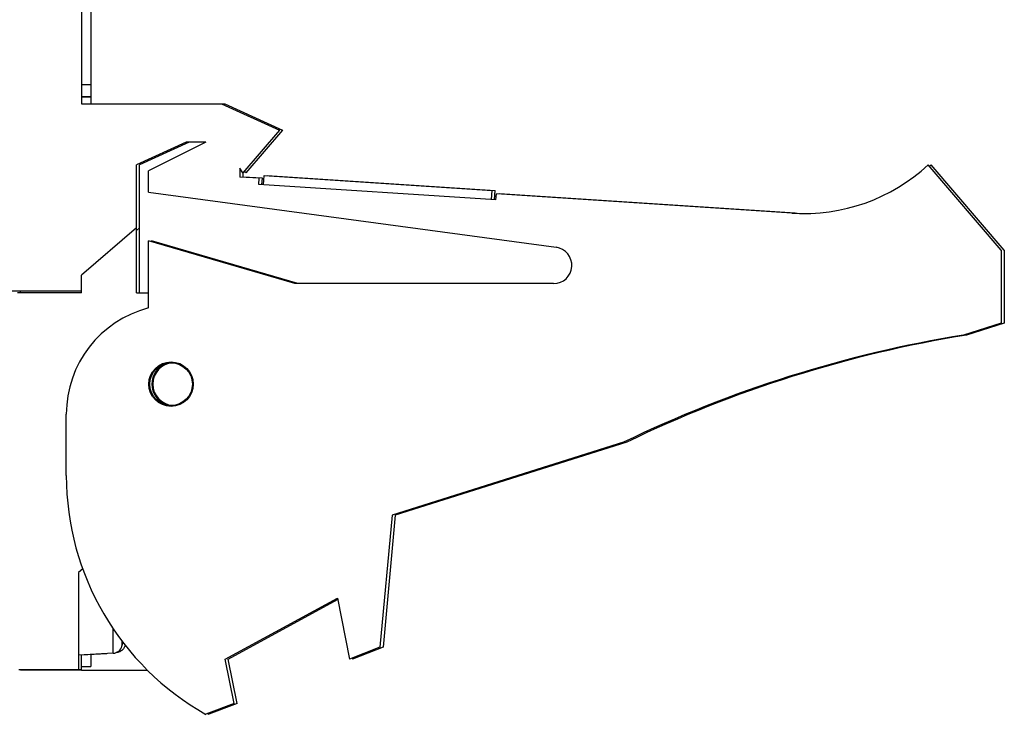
# Model space of a CAD drawing. Header units: inches. Extents: x 0 to 22, y 0 to 17.
# Tile 4 of 91: x 2.3 to 3.9, y 7 to 8.1. Entities that reach past the tile are written whole.
import ezdxf

# ---------------------------------------------------------------- set-up
doc = ezdxf.new("R2010")
doc.units = ezdxf.units.IN
doc.header["$LTSCALE"] = 1.21
doc.header["$MEASUREMENT"] = 0
doc.layers.get('0').update_dxf_attribs({"linetype": 'CONTINUOUS'})

msp = doc.modelspace()

# ---------------------------------------------------------------- linework, layer by layer
at = {"color": 7, "linetype": 'CONTINUOUS'}
for p, q in [((2.3914, 12.0914), (2.3914, 7.9555)), ((2.4064, 12.0774), (2.4064, 7.9555)), ((2.3914, 7.9674), (2.4064, 7.9674)), ((2.3914, 7.9672), (2.4064, 7.9672)), ((2.3914, 7.9555), (2.6264, 7.9555)), ((2.6214, 7.9555), (2.7164, 7.9125)), ((2.6264, 7.9555), (2.7214, 7.9125)), ((2.7164, 7.9125), (2.6564, 7.8425)), ((2.7214, 7.9125), (2.6614, 7.8425)), ((2.5632, 7.8925), (2.4814, 7.8555)), ((2.5682, 7.8925), (2.4864, 7.8555)), ((2.5954, 7.8925), (2.5014, 7.8455)), ((2.5954, 7.8925), (2.5632, 7.8925)), ((2.4814, 7.6455), (2.4814, 7.8555)), ((2.4864, 7.6455), (2.4864, 7.8555)), ((2.5014, 7.8105), (2.5014, 7.8455)), ((2.6564, 7.8425), (2.6514, 7.85)), ((2.6514, 7.85), (2.6514, 7.8355)), ((2.6564, 7.8425), (2.6564, 7.8355)), ((2.6614, 7.8425), (2.6592, 7.8457)), ((3.9014, 7.7155), (3.7814, 7.8555)), ((3.9064, 7.7155), (3.7864, 7.8555)), ((2.6833, 7.8334), (2.6514, 7.8355)), ((2.6883, 7.8334), (2.6564, 7.8355)), ((2.6826, 7.8234), (2.6833, 7.8334)), ((2.6876, 7.8234), (2.6883, 7.8334)), ((2.6901, 7.8229), (2.6911, 7.8379)), ((2.6911, 7.8379), (3.0653, 7.8134)), ((2.6961, 7.8379), (3.0703, 7.8134)), ((2.6961, 7.8375), (2.6961, 7.8379)), ((2.5014, 7.8105), (3.1704, 7.7202)), ((3.0718, 7.7979), (2.6826, 7.8234)), ((2.6902, 7.8232), (2.6876, 7.8234)), ((3.0643, 7.7984), (3.0653, 7.8134)), ((3.0693, 7.7984), (3.0703, 7.8134)), ((3.0718, 7.7979), (3.0725, 7.8079)), ((3.5578, 7.7761), (3.0725, 7.8079)), ((3.0774, 7.8076), (3.0775, 7.8079)), ((3.5628, 7.7761), (3.0775, 7.8079)), ((3.0718, 7.7982), (3.0644, 7.7987)), ((2.4814, 7.7518), (2.3914, 7.6745)), ((2.4864, 7.7518), (2.4814, 7.7475)), ((2.7414, 7.6605), (2.5014, 7.7305)), ((2.5014, 7.6205), (2.5014, 7.7305)), ((2.7464, 7.6605), (2.5064, 7.7305)), ((2.5064, 7.729), (2.5064, 7.7305)), ((3.9014, 7.7155), (3.9014, 7.5955)), ((3.9064, 7.7155), (3.9064, 7.5955)), ((2.3914, 7.6455), (2.3914, 7.6745)), ((2.1514, 7.6484), (2.3914, 7.6484)), ((2.3914, 7.6482), (2.2864, 7.6482)), ((2.2914, 7.6455), (2.2914, 7.6482)), ((3.1664, 7.6605), (2.7414, 7.6605)), ((2.3914, 7.6455), (2.2864, 7.6455)), ((2.4814, 7.6455), (2.5014, 7.6455)), ((3.9014, 7.5955), (3.8394, 7.5759)), ((3.9064, 7.5955), (3.8444, 7.5759)), ((2.3664, 7.3454), (2.3664, 7.4462)), ((3.2814, 7.4002), (2.9014, 7.2805)), ((3.2864, 7.4002), (2.9064, 7.2805)), ((2.9014, 7.2805), (2.8814, 7.0635)), ((2.9064, 7.2805), (2.8864, 7.0635)), ((2.3934, 7.1923), (2.3864, 7.1865)), ((2.3864, 7.1865), (2.3864, 7.0265)), ((2.6274, 7.0442), (2.8114, 7.1442)), ((2.6324, 7.0442), (2.8119, 7.1418)), ((2.8114, 7.1442), (2.8314, 7.0442)), ((2.4435, 7.0537), (2.3864, 7.0504)), ((2.4327, 7.0528), (2.3914, 7.0504)), ((2.3914, 7.0257), (2.3914, 7.0507)), ((2.4064, 7.0513), (2.4064, 7.0322)), ((2.4327, 7.0528), (2.4327, 7.0531)), ((2.4481, 7.0547), (2.4485, 7.0547)), ((2.8814, 7.0635), (2.8314, 7.0442)), ((2.8864, 7.0635), (2.8364, 7.0442)), ((2.3914, 7.0322), (2.4064, 7.0322)), ((2.642, 6.9714), (2.6274, 7.0442)), ((2.647, 6.9714), (2.6324, 7.0442)), ((2.836, 7.046), (2.8364, 7.0442)), ((2.3914, 7.0265), (2.2884, 7.0265)), ((2.2914, 7.0265), (2.2914, 7.0262)), ((2.2914, 7.0262), (2.3914, 7.0262)), ((2.3914, 7.0257), (2.4998, 7.0257)), ((2.642, 6.9714), (2.5954, 6.9535)), ((2.647, 6.9714), (2.6004, 6.9535))]:
    msp.add_line(p, q, dxfattribs=at)
at = {"color": 9, "linetype": 'CONTINUOUS'}
for p, q in [((2.3914, 7.9874), (2.4064, 7.9874)), ((2.4435, 7.0537), (2.4435, 7.0937)), ((2.4578, 7.0738), (2.4578, 7.0653)), ((2.4628, 7.0673), (2.4628, 7.0664)), ((2.4485, 7.0549), (2.4485, 7.0547))]:
    msp.add_line(p, q, dxfattribs=at)
at = {"color": 7, "linetype": 'CONTINUOUS'}
for radius in [0.0365, 0.035]:
    msp.add_circle((2.5384, 7.4955), radius, dxfattribs=at)
for centre, radius, start, end in [((3.5774, 8.0755), 0.3, 266.2533, 312.8334), ((3.5824, 8.0755), 0.3, 312.108, 312.8334), ((3.5824, 8.0755), 0.3, 266.2533, 269.0931), ((3.1664, 7.6905), 0.03, 270, 82.3155), ((2.5464, 7.4462), 0.18, 104.4775, 180), ((4.1627, 5.5759), 2.026, 99.1833, 115.7855), ((4.1677, 5.5759), 2.026, 99.1833, 115.7855), ((2.5434, 7.4955), 0.0365, 111.2925, 248.7075), ((2.5434, 7.4955), 0.035, 94.0571, 265.9429), ((2.8164, 7.3454), 0.45, 180, 240.5864), ((2.4426, 7.0694), 0.0157, 273.3039, 344.5851), ((2.156, 7.1485), 0.313, 344.5851, 345.7981), ((2.161, 7.1485), 0.3127, 344.7881, 344.9205), ((2.8214, 7.3454), 0.45, 240.2906, 240.5864)]:
    msp.add_arc(centre, radius, start, end, dxfattribs=at)
msp.add_open_spline([(2.4628, 7.0664), (2.4626, 7.0656), (2.462, 7.0641), (2.4608, 7.0619), (2.4594, 7.0599), (2.4576, 7.0582), (2.4555, 7.0568), (2.4533, 7.0557), (2.451, 7.055), (2.4493, 7.0548), (2.4485, 7.0547)], degree=3, knots=[0, 0, 0, 0, 0.125006, 0.250006, 0.375008, 0.500008, 0.625007, 0.750006, 0.875001, 1, 1, 1, 1], dxfattribs=at)

doc.saveas('drawing.dxf')
